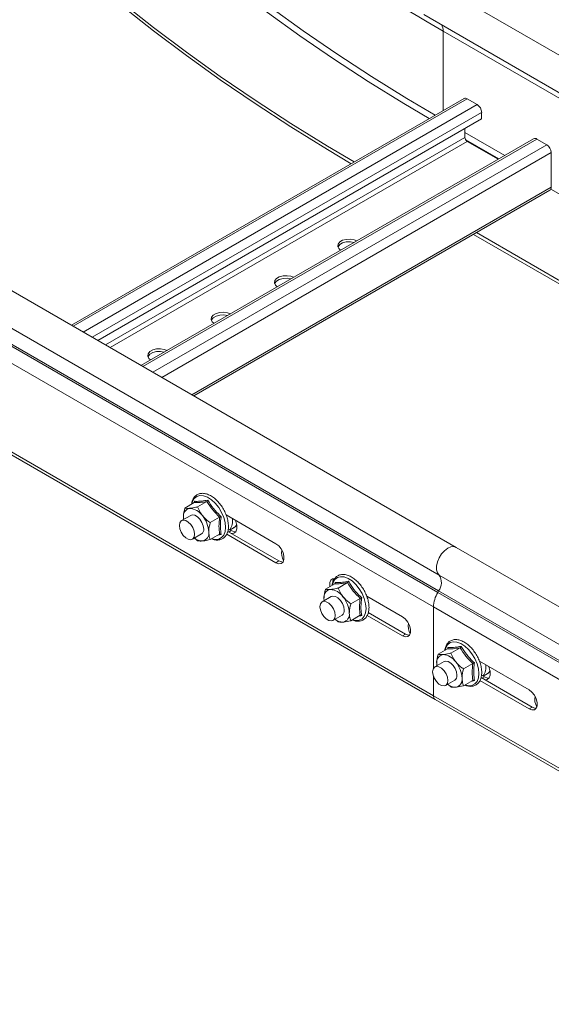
# Model space of a CAD drawing. Header units: millimetres. Extents: x 16 to 6312, y -8659 to -420.
# Tile 56 of 73: x 2058 to 2206, y -2999 to -2724. Entities that reach past the tile are written whole.
import ezdxf

# ---------------------------------------------------------------- set-up
doc = ezdxf.new("R2010")
doc.units = ezdxf.units.MM

msp = doc.modelspace()

# ---------------------------------------------------------------- linework, layer by layer
at = {"color": 7, "linetype": 'Continuous', "lineweight": 15}
for p, q in [((2312.78, -2794.02), (2174.89, -2714.42)), ((2170.34, -2722.3), (2308.23, -2801.9)), ((2175.78, -2726.91), (2313.67, -2806.51)), ((2181.6, -2745.72), (2071.97, -2809.01)), ((2185.26, -2747.4), (2182.5, -2745.81)), ((2186.53, -2751.4), (2079.35, -2813.28)), ((2186.53, -2751.4), (2186.53, -2749.61)), ((2181.86, -2754.1), (2181.86, -2756.58)), ((2201.05, -2756.95), (2091.41, -2820.24)), ((2182.5, -2757.68), (2191.14, -2762.67)), ((2204.7, -2758.63), (2201.95, -2757.03)), ((2205.98, -2770.5), (2205.98, -2760.83)), ((2106.14, -2828.74), (2205.6, -2771.32)), ((2184.23, -2783.66), (2291.89, -2845.81)), ((2185.08, -2783.17), (2291.89, -2844.83)), ((2179.38, -2871.02), (2041.5, -2791.42)), ((2036.75, -2799.17), (2174.63, -2878.76)), ((2036.62, -2803.57), (2174.51, -2883.17)), ((2036.38, -2804.01), (2174.26, -2883.61)), ((2035.21, -2808.06), (2173.1, -2887.66)), ((2035.21, -2832.83), (2173.1, -2912.43)), ((2035.71, -2833.93), (2173.59, -2913.53)), ((2106.3, -2858.54), (2103.69, -2860.05)), ((2106.35, -2858.5), (2106.39, -2858.17)), ((2109.83, -2858.23), (2107.23, -2859.73)), ((2105.31, -2862.09), (2102.76, -2863.56)), ((2103.35, -2863.22), (2103.27, -2862.65)), ((2113.37, -2862.62), (2110.76, -2864.13)), ((2129.08, -2870), (2115.19, -2861.98)), ((2129.93, -2874.81), (2115.63, -2866.56)), ((2116.63, -2866.36), (2115.76, -2865.86)), ((2116.27, -2866.15), (2117.39, -2865.51)), ((2117.39, -2865.51), (2117.32, -2865.55)), ((2105.76, -2868.76), (2108.3, -2867.29)), ((2107.23, -2869.16), (2106.36, -2868.41)), ((2113.37, -2867.34), (2110.76, -2868.84)), ((2115.34, -2867.37), (2129.08, -2875.3)), ((2566.17, -3094.31), (2179.38, -2871.02)), ((2129.93, -2874.81), (2129.08, -2875.3)), ((2561.42, -3102.05), (2174.63, -2878.76)), ((2145.54, -2881.2), (2142.94, -2882.7)), ((2145.59, -2881.15), (2145.63, -2880.82)), ((2149.08, -2880.88), (2146.47, -2882.39)), ((2174.51, -2883.17), (2174.26, -2883.61)), ((2561.29, -3106.46), (2174.51, -2883.17)), ((2144.55, -2884.75), (2142, -2886.22)), ((2142.6, -2885.87), (2142.51, -2885.3)), ((2152.61, -2885.28), (2150.01, -2886.78)), ((2164.43, -2890.41), (2154.43, -2884.63)), ((2561.05, -3106.9), (2174.26, -2883.61)), ((2559.94, -3110.98), (2173.1, -2887.66)), ((2173.1, -2887.66), (2173.1, -2904.75)), ((2145, -2891.41), (2147.55, -2889.94)), ((2146.47, -2891.81), (2145.61, -2891.07)), ((2152.61, -2889.99), (2150.01, -2891.5)), ((2154.59, -2890.03), (2164.43, -2895.71)), ((2165.28, -2895.22), (2154.88, -2889.22)), ((2165.28, -2895.22), (2164.43, -2895.71)), ((2177.01, -2899.36), (2174.4, -2900.87)), ((2177.06, -2899.32), (2177.1, -2898.99)), ((2180.55, -2899.05), (2177.94, -2900.55)), ((2176.02, -2902.91), (2173.47, -2904.38)), ((2174.07, -2904.04), (2173.98, -2903.47)), ((2184.08, -2903.45), (2181.48, -2904.95)), ((2199.79, -2910.82), (2185.9, -2902.8)), ((2173.1, -2907.05), (2173.1, -2912.43)), ((2200.64, -2915.63), (2186.35, -2907.38)), ((2187.34, -2907.18), (2186.47, -2906.68)), ((2186.98, -2906.97), (2188.1, -2906.33)), ((2188.1, -2906.33), (2188.03, -2906.37)), ((2176.47, -2909.58), (2179.02, -2908.11)), ((2177.94, -2909.98), (2177.07, -2909.23)), ((2184.08, -2908.16), (2181.48, -2909.66)), ((2186.05, -2908.19), (2199.79, -2916.12)), ((2559.88, -3135.72), (2173.1, -2912.43)), ((2173.59, -2913.53), (2560.38, -3136.82)), ((2200.64, -2915.63), (2199.79, -2916.12))]:
    msp.add_line(p, q, dxfattribs=at)
at = {"color": 8, "linetype": 'Continuous', "lineweight": 15}
for p, q in [((2175.78, -2749.08), (2175.78, -2726.91)), ((2182.5, -2745.81), (2072.49, -2809.32)), ((2185.26, -2747.4), (2075.25, -2810.91)), ((2186.53, -2749.61), (2077.8, -2812.38)), ((2181.86, -2756.58), (2081.5, -2814.52)), ((2181.86, -2755.19), (2192.97, -2761.61)), ((2182.5, -2757.68), (2082.78, -2815.25)), ((2201.95, -2757.03), (2091.94, -2820.54)), ((2204.7, -2758.63), (2094.7, -2822.13)), ((2182.1, -2757.29), (2191.28, -2762.59)), ((2205.98, -2760.83), (2097.24, -2823.6)), ((2205.98, -2770.5), (2105.61, -2828.44)), ((2205.88, -2771.01), (2312.82, -2832.75)), ((2115.96, -2866.75), (2116.63, -2866.36)), ((2186.67, -2907.57), (2187.34, -2907.18))]:
    msp.add_line(p, q, dxfattribs=at)
at = {"color": 8, "linetype": 'Continuous', "lineweight": 15, "flags": 128}
for points in [[(2053.71, -2650.04), (2058.78, -2656.31), (2065.22, -2663.83), (2071.97, -2671.26), (2079.03, -2678.59), (2086.4, -2685.82), (2094.07, -2692.94), (2102.03, -2699.96), (2110.28, -2706.86), (2118.82, -2713.65), (2127.64, -2720.31), (2136.74, -2726.85), (2146.11, -2733.26), (2155.74, -2739.54), (2165.64, -2745.68), (2173.54, -2750.38)], [(2053.71, -2652.69), (2057.7, -2657.59), (2064.15, -2665.13), (2070.92, -2672.57), (2077.99, -2679.91), (2085.37, -2687.16), (2093.05, -2694.3), (2101.03, -2701.33), (2109.3, -2708.24), (2117.86, -2715.04), (2126.7, -2721.72), (2135.81, -2728.27), (2145.2, -2734.69), (2154.85, -2740.98), (2164.77, -2747.14), (2171.84, -2751.35)], [(2115.03, -2865.44), (2114.9, -2864.09), (2114.52, -2862.68), (2113.91, -2861.26), (2113.11, -2859.92), (2112.15, -2858.73), (2111.1, -2857.76), (2109.99, -2857.05), (2108.91, -2856.64), (2107.89, -2856.56), (2107.01, -2856.81), (2106.3, -2857.38), (2105.8, -2858.23), (2105.6, -2858.95)], [(2111.18, -2868.61), (2112.15, -2868.82), (2113.11, -2868.74), (2113.91, -2868.32), (2114.52, -2867.61), (2114.9, -2866.63), (2115.03, -2865.44)], [(2118.19, -2864.69), (2117.82, -2865.17), (2117.39, -2865.51)], [(2154.27, -2888.09), (2154.14, -2886.75), (2153.76, -2885.33), (2153.16, -2883.92), (2152.35, -2882.58), (2151.4, -2881.39), (2150.34, -2880.41), (2149.24, -2879.7), (2148.15, -2879.3), (2147.14, -2879.22), (2146.25, -2879.47), (2145.54, -2880.03), (2145.04, -2880.89), (2144.85, -2881.6)], [(2150.42, -2891.26), (2151.4, -2891.48), (2152.35, -2891.39), (2153.16, -2890.98), (2153.76, -2890.26), (2154.14, -2889.28), (2154.27, -2888.09)], [(2185.74, -2906.26), (2185.61, -2904.92), (2185.23, -2903.5), (2184.62, -2902.08), (2183.82, -2900.74), (2182.86, -2899.55), (2181.81, -2898.58), (2180.7, -2897.87), (2179.62, -2897.46), (2178.6, -2897.38), (2177.72, -2897.63), (2177.01, -2898.2), (2176.51, -2899.05), (2176.31, -2899.77)], [(2181.89, -2909.43), (2182.86, -2909.64), (2183.82, -2909.56), (2184.62, -2909.14), (2185.23, -2908.43), (2185.61, -2907.45), (2185.74, -2906.26)], [(2188.9, -2905.51), (2188.53, -2905.99), (2188.1, -2906.33)]]:
    msp.add_lwpolyline(points, dxfattribs=at)
at = {"color": 7, "linetype": 'Continuous', "lineweight": 15, "flags": 128}
for points in [[(2034.49, -2670.08), (2039.15, -2675.41), (2046.2, -2683.08), (2053.57, -2690.65), (2061.24, -2698.12), (2069.22, -2705.48), (2077.51, -2712.73), (2086.08, -2719.86), (2094.95, -2726.87), (2104.11, -2733.76), (2113.55, -2740.52), (2123.26, -2747.15), (2133.25, -2753.65), (2143.5, -2760), (2150.07, -2763.92)], [(2035.05, -2669.76), (2039.15, -2674.43), (2046.2, -2682.1), (2053.57, -2689.67), (2061.24, -2697.14), (2069.22, -2704.5), (2077.51, -2711.75), (2086.08, -2718.88), (2094.95, -2725.89), (2104.11, -2732.78), (2113.55, -2739.54), (2123.26, -2746.17), (2133.25, -2752.67), (2143.5, -2759.02), (2150.91, -2763.44)], [(2205.6, -2771.32), (2205.6, -2771.32), (2205.76, -2771.19), (2205.88, -2771.01), (2205.95, -2770.77), (2205.98, -2770.5)], [(2151.71, -2785.43), (2150.96, -2785.15), (2149.87, -2784.98), (2148.74, -2785.04), (2147.72, -2785.31), (2146.92, -2785.77), (2146.45, -2786.36), (2146.35, -2787.01), (2146.64, -2787.64), (2147.12, -2788.07)], [(2150.93, -2785.88), (2149.87, -2785.71), (2148.74, -2785.77), (2147.72, -2786.05), (2146.92, -2786.51), (2146.45, -2787.1), (2146.4, -2787.22)], [(2134.03, -2795.63), (2133.28, -2795.35), (2132.19, -2795.18), (2131.07, -2795.24), (2130.04, -2795.52), (2129.24, -2795.98), (2128.77, -2796.57), (2128.67, -2797.22), (2128.96, -2797.85), (2129.45, -2798.28)], [(2133.26, -2796.08), (2132.19, -2795.92), (2131.07, -2795.98), (2130.04, -2796.25), (2129.24, -2796.71), (2128.77, -2797.3), (2128.72, -2797.42)], [(2116.35, -2805.84), (2115.6, -2805.56), (2114.51, -2805.39), (2113.39, -2805.45), (2112.37, -2805.72), (2111.57, -2806.18), (2111.09, -2806.77), (2110.99, -2807.42), (2111.28, -2808.05), (2111.77, -2808.48)], [(2115.58, -2806.29), (2114.51, -2806.12), (2113.39, -2806.18), (2112.37, -2806.46), (2111.57, -2806.92), (2111.09, -2807.51), (2111.04, -2807.63)], [(2098.68, -2816.04), (2097.93, -2815.76), (2096.84, -2815.59), (2095.71, -2815.65), (2094.69, -2815.93), (2093.89, -2816.39), (2093.41, -2816.98), (2093.31, -2817.63), (2093.61, -2818.26), (2094.09, -2818.69)], [(2097.9, -2816.49), (2096.84, -2816.33), (2095.71, -2816.39), (2094.69, -2816.66), (2093.89, -2817.12), (2093.41, -2817.71), (2093.36, -2817.83)], [(2102.14, -2864.93), (2102.27, -2864.17), (2102.63, -2863.65), (2103.2, -2863.43), (2103.89, -2863.53), (2104.63, -2863.96), (2105.32, -2864.65), (2105.88, -2865.52), (2106.25, -2866.47), (2106.38, -2867.38), (2106.25, -2868.15), (2105.88, -2868.67), (2105.32, -2868.89), (2104.63, -2868.78), (2103.89, -2868.36), (2103.2, -2867.67), (2102.63, -2866.8), (2102.27, -2865.85), (2102.14, -2864.93)], [(2103.3, -2863.25), (2103.3, -2863.2), (2103.27, -2862.65)], [(2108.93, -2865.91), (2108.8, -2865), (2108.43, -2864.05), (2107.87, -2863.18), (2107.17, -2862.49), (2106.44, -2862.06), (2105.74, -2861.96), (2105.31, -2862.09)], [(2117.79, -2863.48), (2117.93, -2863.8), (2118.22, -2864.91), (2118.22, -2865.9), (2117.93, -2866.66), (2117.38, -2867.1), (2116.7, -2867.18)], [(2117.91, -2866.69), (2117.48, -2866.68), (2116.63, -2866.36)], [(2129.08, -2875.3), (2129.86, -2875.6), (2130.56, -2875.54), (2131.07, -2875.13), (2131.34, -2874.42), (2131.34, -2873.5), (2131.07, -2872.47), (2130.56, -2871.47), (2129.86, -2870.61), (2129.08, -2870)], [(2179.38, -2871.02), (2178.77, -2870.82), (2177.94, -2870.89), (2177.05, -2871.28), (2176.16, -2871.96), (2175.35, -2872.87), (2174.67, -2873.95), (2174.18, -2875.1), (2173.93, -2876.25), (2173.92, -2877.29), (2174.16, -2878.15), (2174.63, -2878.76)], [(2179.38, -2871.02), (2178.77, -2870.82), (2177.94, -2870.89), (2177.05, -2871.28), (2176.16, -2871.96), (2175.35, -2872.87), (2174.67, -2873.95), (2174.18, -2875.1), (2173.93, -2876.25), (2173.92, -2877.29), (2174.16, -2878.15), (2174.63, -2878.76)], [(2131.07, -2875.12), (2130.71, -2875.11), (2129.93, -2874.81)], [(2145.56, -2879.7), (2144.93, -2879.77), (2144.41, -2880.18), (2144.14, -2880.88), (2144.14, -2881.81), (2144.17, -2881.99)], [(2144.95, -2880.82), (2144.99, -2880.39), (2145.26, -2879.69)], [(2141.38, -2887.59), (2141.51, -2886.83), (2141.88, -2886.3), (2142.44, -2886.08), (2143.14, -2886.19), (2143.87, -2886.61), (2144.56, -2887.31), (2145.13, -2888.18), (2145.5, -2889.13), (2145.63, -2890.04), (2145.5, -2890.8), (2145.13, -2891.33), (2144.56, -2891.55), (2143.87, -2891.44), (2143.14, -2891.01), (2142.44, -2890.32), (2141.88, -2889.45), (2141.51, -2888.5), (2141.38, -2887.59)], [(2142.55, -2885.9), (2142.54, -2885.85), (2142.51, -2885.3)], [(2148.17, -2888.57), (2148.04, -2887.66), (2147.67, -2886.71), (2147.11, -2885.84), (2146.42, -2885.15), (2145.68, -2884.72), (2144.99, -2884.61), (2144.55, -2884.75)], [(2164.43, -2895.71), (2165.22, -2896.01), (2165.91, -2895.95), (2166.42, -2895.54), (2166.7, -2894.83), (2166.7, -2893.91), (2166.42, -2892.88), (2165.91, -2891.88), (2165.22, -2891.02), (2164.43, -2890.41)], [(2166.43, -2895.53), (2166.07, -2895.52), (2165.28, -2895.22)], [(2172.85, -2905.76), (2172.98, -2904.99), (2173.35, -2904.47), (2173.91, -2904.25), (2174.6, -2904.35), (2175.34, -2904.78), (2176.03, -2905.47), (2176.6, -2906.34), (2176.96, -2907.29), (2177.09, -2908.2), (2176.96, -2908.97), (2176.6, -2909.49), (2176.03, -2909.71), (2175.34, -2909.6), (2174.6, -2909.18), (2173.91, -2908.49), (2173.35, -2907.62), (2172.98, -2906.67), (2172.85, -2905.76)], [(2174.02, -2904.07), (2174.01, -2904.02), (2173.98, -2903.47)], [(2179.64, -2906.73), (2179.51, -2905.82), (2179.14, -2904.87), (2178.58, -2904), (2177.88, -2903.31), (2177.15, -2902.89), (2176.45, -2902.78), (2176.02, -2902.91)], [(2188.5, -2904.3), (2188.64, -2904.62), (2188.93, -2905.73), (2188.93, -2906.72), (2188.64, -2907.48), (2188.09, -2907.92), (2187.41, -2908)], [(2188.62, -2907.51), (2188.19, -2907.5), (2187.34, -2907.18)], [(2199.79, -2916.12), (2200.58, -2916.42), (2201.27, -2916.36), (2201.78, -2915.95), (2202.05, -2915.24), (2202.05, -2914.32), (2201.78, -2913.29), (2201.27, -2912.29), (2200.58, -2911.43), (2199.79, -2910.82)], [(2173.1, -2912.43), (2173.13, -2912.8), (2173.23, -2913.11), (2173.38, -2913.36), (2173.59, -2913.53), (2173.59, -2913.53)], [(2173.1, -2912.43), (2173.13, -2912.8), (2173.23, -2913.11), (2173.38, -2913.36), (2173.59, -2913.53), (2173.59, -2913.53)], [(2201.78, -2915.94), (2201.42, -2915.93), (2200.64, -2915.63)]]:
    msp.add_lwpolyline(points, dxfattribs=at)
at = {"color": 8, "linetype": 'Continuous', "lineweight": 15}
for centre, radius, start, end in [((2419.4, -2300.74), 490.88, 230.5138, 240.246), ((2172.91, -2726.77), 2.87, 357.31, 34.4593)]:
    msp.add_arc(centre, radius, start, end, dxfattribs=at)
at = {"color": 7, "linetype": 'Continuous', "lineweight": 15}
for centre, radius, start, end in [((2181.97, -2746.54), 0.905, 54.3727, 114.3151), ((2183.77, -2749.73), 2.77, 2.6063, 57.3948), ((2183.25, -2756.52), 1.38, 182.6063, 237.3959), ((2201.42, -2757.77), 0.905, 54.3853, 114.3026), ((2203.21, -2760.96), 2.77, 2.6024, 57.3965), ((2105.44, -2862.3), 2.2, 100.545, 189.2514), ((2104.76, -2864.69), 4.56, 33.4332, 86.5722), ((2102.67, -2867.08), 7.67, 2.6382, 39.7726), ((2112.94, -2863.67), 4.06, 323.1659, 9.6431), ((2107.51, -2866.1), 1.43, 303.807, 7.5081), ((2108.17, -2867.08), 2.2, 280.5474, 9.2537), ((2108.56, -2865.68), 3.57, 230.7945, 270.1922), ((2134.75, -2872.67), 4.1, 167.5325, 211.1987), ((2171.58, -2880.88), 3.72, 321.955, 34.7629), ((2144.68, -2884.95), 2.2, 100.543, 189.2535), ((2144.01, -2887.34), 4.56, 33.4325, 86.5729), ((2141.92, -2889.74), 7.67, 2.6393, 39.7716), ((2181.68, -2887.94), 8.59, 149.7167, 178.1234), ((2146.75, -2888.76), 1.43, 303.807, 7.5081), ((2147.8, -2888.33), 3.57, 230.7892, 270.1976), ((2147.41, -2889.74), 2.2, 280.5496, 9.2515), ((2170.11, -2893.08), 4.1, 167.5391, 211.1921), ((2176.15, -2903.12), 2.2, 100.543, 189.2535), ((2175.48, -2905.51), 4.56, 33.4325, 86.5729), ((2173.38, -2907.9), 7.67, 2.6393, 39.7716), ((2183.65, -2904.49), 4.06, 323.1659, 9.6431), ((2178.22, -2906.92), 1.43, 303.807, 7.5081), ((2178.88, -2907.9), 2.2, 280.5496, 9.2515), ((2179.27, -2906.5), 3.57, 230.7892, 270.1976), ((2205.46, -2913.49), 4.1, 167.5325, 211.1987)]:
    msp.add_arc(centre, radius, start, end, dxfattribs=at)
for points, knots in [([(2111.1, -2868.65), (2111.44, -2868.77), (2112.15, -2869.02), (2113.17, -2869.02), (2114.12, -2868.73), (2114.88, -2868.14), (2115.43, -2867.33), (2115.76, -2866.32), (2115.85, -2865.33), (2115.8, -2864.26), (2115.6, -2863.11), (2115.14, -2861.73), (2114.48, -2860.38), (2113.66, -2859.12), (2112.71, -2858), (2111.66, -2857.08), (2110.56, -2856.4), (2109.44, -2855.99), (2108.36, -2855.89), (2107.39, -2856.12), (2106.57, -2856.64), (2105.98, -2857.41), (2105.63, -2858.2), (2105.57, -2858.78), (2105.55, -2858.98)], [0, 0, 0, 0, 0.044799, 0.093787, 0.141221, 0.186876, 0.232059, 0.278214, 0.325553, 0.351346, 0.400013, 0.448603, 0.497098, 0.545575, 0.594128, 0.642851, 0.691855, 0.741168, 0.790344, 0.838243, 0.88423, 0.929435, 0.975243, 1, 1, 1, 1]), ([(2106.39, -2858.17), (2106.39, -2858.17), (2106.4, -2858.21), (2106.42, -2858.28), (2106.41, -2858.39), (2106.38, -2858.48), (2106.32, -2858.52), (2106.3, -2858.54)], [0, 0, 0, 0, 0.007927, 0.267539, 0.528673, 0.763831, 1, 1, 1, 1]), ([(2109.83, -2858.23), (2109.16, -2858.33), (2107.8, -2858.55), (2106.8, -2858.54), (2106.3, -2858.54)], [0, 0, 0, 0, 0.492141, 1, 1, 1, 1]), ([(2106.39, -2858.17), (2106.5, -2858.17), (2107.08, -2858.2), (2108.24, -2858.16), (2109.51, -2857.94), (2110.1, -2857.83)], [0, 0, 0, 0, 0.118083, 0.592259, 1, 1, 1, 1]), ([(2110.1, -2857.83), (2110.1, -2857.84), (2110.09, -2857.88), (2110.06, -2857.96), (2110, -2858.07), (2109.92, -2858.17), (2109.86, -2858.21), (2109.83, -2858.23)], [0, 0, 0, 0, 0.007952, 0.267529, 0.528594, 0.763839, 1, 1, 1, 1]), ([(2113.37, -2862.62), (2112.7, -2861.96), (2111.33, -2860.6), (2110.34, -2859.03), (2109.83, -2858.23)], [0, 0, 0, 0, 0.492141, 1, 1, 1, 1]), ([(2110.1, -2857.83), (2110.21, -2858.03), (2110.79, -2859.03), (2111.94, -2860.65), (2113.22, -2861.89), (2113.81, -2862.46)], [0, 0, 0, 0, 0.118085, 0.592263, 1, 1, 1, 1]), ([(2103.27, -2862.65), (2103.27, -2862.53), (2103.29, -2861.74), (2103.47, -2860.84), (2103.69, -2860.08), (2103.69, -2860.05)], [0, 0, 0, 0, 0.148488, 0.96557, 1, 1, 1, 1]), ([(2103.69, -2860.05), (2104.02, -2860.11), (2104.38, -2860.19), (2104.98, -2860.14), (2105.04, -2860.13)], [0, 0, 0, 0, 0.896024, 1, 1, 1, 1]), ([(2105.04, -2860.13), (2105.58, -2860.06), (2106.26, -2859.96), (2107.07, -2859.77), (2107.23, -2859.73)], [0, 0, 0, 0, 0.801479, 1, 1, 1, 1]), ([(2107.23, -2859.73), (2107.55, -2860.49), (2107.92, -2861.34), (2108.51, -2862.1), (2108.57, -2862.17)], [0, 0, 0, 0, 0.896015, 1, 1, 1, 1]), ([(2108.57, -2862.17), (2109.11, -2862.75), (2109.79, -2863.46), (2110.6, -2864.02), (2110.76, -2864.13)], [0, 0, 0, 0, 0.801477, 1, 1, 1, 1]), ([(2113.37, -2867.34), (2113.28, -2866.62), (2113.09, -2865.16), (2113.28, -2863.48), (2113.37, -2862.62)], [0, 0, 0, 0, 0.492148, 1, 1, 1, 1]), ([(2113.37, -2862.62), (2113.4, -2862.61), (2113.46, -2862.58), (2113.58, -2862.53), (2113.7, -2862.49), (2113.78, -2862.47), (2113.81, -2862.46), (2113.81, -2862.46)], [0, 0, 0, 0, 0.236197, 0.471347, 0.732471, 0.992074, 1, 1, 1, 1]), ([(2113.81, -2862.46), (2113.78, -2862.66), (2113.63, -2863.71), (2113.52, -2865.44), (2113.72, -2866.79), (2113.81, -2867.41)], [0, 0, 0, 0, 0.118082, 0.592258, 1, 1, 1, 1]), ([(2110.34, -2866.73), (2110.34, -2866.61), (2110.36, -2865.82), (2110.54, -2864.92), (2110.76, -2864.16), (2110.76, -2864.13)], [0, 0, 0, 0, 0.148488, 0.96557, 1, 1, 1, 1]), ([(2110.76, -2868.84), (2110.7, -2868.68), (2110.46, -2868.07), (2110.39, -2867.3), (2110.34, -2866.73)], [0, 0, 0, 0, 0.263262, 1, 1, 1, 1]), ([(2117.28, -2865.52), (2117.44, -2865.45), (2117.81, -2865.27), (2118.05, -2864.92), (2118.2, -2864.72)], [0, 0, 0, 0, 0.409345, 1, 1, 1, 1]), ([(2108.57, -2869.25), (2108.14, -2869.26), (2107.61, -2869.27), (2107.29, -2869.18), (2107.23, -2869.16)], [0, 0, 0, 0, 0.801451, 1, 1, 1, 1]), ([(2110.76, -2868.84), (2110.05, -2869), (2109.25, -2869.18), (2108.64, -2869.24), (2108.57, -2869.25)], [0, 0, 0, 0, 0.8960465, 1, 1, 1, 1]), ([(2113.81, -2867.41), (2113.64, -2867.44), (2113.37, -2867.48), (2113.14, -2867.51), (2113.06, -2867.52)], [0, 0, 0, 0, 0.66923, 1, 1, 1, 1]), ([(2113.37, -2867.34), (2113.4, -2867.33), (2113.46, -2867.3), (2113.58, -2867.3), (2113.7, -2867.34), (2113.78, -2867.38), (2113.81, -2867.41), (2113.81, -2867.41)], [0, 0, 0, 0, 0.236197, 0.471348, 0.732474, 0.992129, 1, 1, 1, 1]), ([(2150.35, -2891.3), (2150.68, -2891.42), (2151.39, -2891.68), (2152.42, -2891.68), (2153.36, -2891.38), (2154.12, -2890.8), (2154.67, -2889.98), (2155, -2888.98), (2155.1, -2887.99), (2155.05, -2886.91), (2154.84, -2885.77), (2154.38, -2884.39), (2153.73, -2883.03), (2152.91, -2881.77), (2151.95, -2880.66), (2150.91, -2879.74), (2149.8, -2879.06), (2148.69, -2878.65), (2147.61, -2878.55), (2146.63, -2878.77), (2145.82, -2879.3), (2145.23, -2880.06), (2144.88, -2880.85), (2144.81, -2881.43), (2144.79, -2881.63)], [0, 0, 0, 0, 0.0448025, 0.0937904, 0.1412243, 0.1868797, 0.2320608, 0.2782155, 0.325555, 0.3513478, 0.4000142, 0.4486032, 0.4970987, 0.5455786, 0.594131, 0.6428505, 0.6918548, 0.7411714, 0.7903469, 0.838243, 0.8842319, 0.9294348, 0.9752434, 1, 1, 1, 1]), ([(2145.63, -2880.82), (2145.75, -2880.83), (2146.33, -2880.86), (2147.48, -2880.81), (2148.76, -2880.59), (2149.34, -2880.49)], [0, 0, 0, 0, 0.118083, 0.592259, 1, 1, 1, 1]), ([(2149.34, -2880.49), (2149.34, -2880.49), (2149.33, -2880.53), (2149.3, -2880.61), (2149.24, -2880.73), (2149.16, -2880.82), (2149.11, -2880.86), (2149.08, -2880.88)], [0, 0, 0, 0, 0.007952, 0.267529, 0.528594, 0.763839, 1, 1, 1, 1]), ([(2149.34, -2880.49), (2149.46, -2880.69), (2150.03, -2881.68), (2151.18, -2883.31), (2152.46, -2884.54), (2153.06, -2885.11)], [0, 0, 0, 0, 0.118085, 0.592263, 1, 1, 1, 1]), ([(2142.51, -2885.3), (2142.52, -2885.18), (2142.53, -2884.4), (2142.72, -2883.5), (2142.93, -2882.73), (2142.94, -2882.7)], [0, 0, 0, 0, 0.148488, 0.96557, 1, 1, 1, 1]), ([(2142.94, -2882.7), (2143.26, -2882.77), (2143.63, -2882.84), (2144.22, -2882.79), (2144.28, -2882.79)], [0, 0, 0, 0, 0.896024, 1, 1, 1, 1]), ([(2144.28, -2882.79), (2144.82, -2882.71), (2145.5, -2882.62), (2146.31, -2882.42), (2146.47, -2882.39)], [0, 0, 0, 0, 0.801446, 1, 1, 1, 1]), ([(2145.63, -2880.82), (2145.63, -2880.82), (2145.64, -2880.86), (2145.66, -2880.94), (2145.66, -2881.05), (2145.62, -2881.14), (2145.57, -2881.18), (2145.54, -2881.2)], [0, 0, 0, 0, 0.007927, 0.267551, 0.528551, 0.76382, 1, 1, 1, 1]), ([(2149.08, -2880.88), (2148.41, -2880.99), (2147.04, -2881.2), (2146.05, -2881.2), (2145.54, -2881.2)], [0, 0, 0, 0, 0.492141, 1, 1, 1, 1]), ([(2146.47, -2882.39), (2146.8, -2883.15), (2147.16, -2884), (2147.76, -2884.75), (2147.82, -2884.83)], [0, 0, 0, 0, 0.896015, 1, 1, 1, 1]), ([(2152.61, -2885.28), (2151.94, -2884.61), (2150.58, -2883.26), (2149.58, -2881.68), (2149.08, -2880.88)], [0, 0, 0, 0, 0.492141, 1, 1, 1, 1]), ([(2147.82, -2884.83), (2148.36, -2885.4), (2149.04, -2886.11), (2149.85, -2886.67), (2150.01, -2886.78)], [0, 0, 0, 0, 0.801477, 1, 1, 1, 1]), ([(2152.61, -2889.99), (2152.52, -2889.27), (2152.33, -2887.81), (2152.52, -2886.13), (2152.61, -2885.28)], [0, 0, 0, 0, 0.492148, 1, 1, 1, 1]), ([(2152.61, -2885.28), (2152.65, -2885.26), (2152.71, -2885.23), (2152.82, -2885.18), (2152.94, -2885.14), (2153.02, -2885.12), (2153.06, -2885.11), (2153.06, -2885.11)], [0, 0, 0, 0, 0.236135, 0.471359, 0.732308, 0.991883, 1, 1, 1, 1]), ([(2153.06, -2885.11), (2153.03, -2885.32), (2152.87, -2886.37), (2152.76, -2888.1), (2152.97, -2889.44), (2153.06, -2890.06)], [0, 0, 0, 0, 0.118082, 0.592258, 1, 1, 1, 1]), ([(2149.58, -2889.39), (2149.59, -2889.27), (2149.6, -2888.48), (2149.79, -2887.58), (2150, -2886.81), (2150.01, -2886.78)], [0, 0, 0, 0, 0.148488, 0.96557, 1, 1, 1, 1]), ([(2150.01, -2891.5), (2149.29, -2891.66), (2148.49, -2891.84), (2147.88, -2891.9), (2147.82, -2891.9)], [0, 0, 0, 0, 0.8960465, 1, 1, 1, 1]), ([(2150.01, -2891.5), (2149.94, -2891.34), (2149.7, -2890.72), (2149.63, -2889.95), (2149.58, -2889.39)], [0, 0, 0, 0, 0.263262, 1, 1, 1, 1]), ([(2153.06, -2890.06), (2152.88, -2890.09), (2152.61, -2890.14), (2152.38, -2890.17), (2152.3, -2890.17)], [0, 0, 0, 0, 0.669166, 1, 1, 1, 1]), ([(2152.61, -2889.99), (2152.65, -2889.98), (2152.71, -2889.96), (2152.82, -2889.96), (2152.94, -2889.99), (2153.02, -2890.04), (2153.06, -2890.06), (2153.06, -2890.06)], [0, 0, 0, 0, 0.236135, 0.47136, 0.73231, 0.991937, 1, 1, 1, 1]), ([(2147.82, -2891.9), (2147.39, -2891.91), (2146.86, -2891.92), (2146.54, -2891.83), (2146.47, -2891.81)], [0, 0, 0, 0, 0.801451, 1, 1, 1, 1]), ([(2181.81, -2909.47), (2182.15, -2909.59), (2182.86, -2909.84), (2183.88, -2909.84), (2184.83, -2909.55), (2185.59, -2908.96), (2186.14, -2908.15), (2186.47, -2907.14), (2186.56, -2906.15), (2186.51, -2905.08), (2186.31, -2903.93), (2185.85, -2902.55), (2185.19, -2901.2), (2184.37, -2899.94), (2183.42, -2898.82), (2182.37, -2897.9), (2181.27, -2897.22), (2180.15, -2896.81), (2179.08, -2896.71), (2178.1, -2896.94), (2177.28, -2897.46), (2176.69, -2898.23), (2176.35, -2899.02), (2176.28, -2899.6), (2176.26, -2899.8)], [0, 0, 0, 0, 0.044803, 0.09379, 0.141224, 0.18688, 0.232061, 0.278215, 0.325555, 0.351347, 0.400015, 0.448604, 0.497099, 0.545576, 0.594132, 0.642851, 0.691856, 0.741172, 0.790348, 0.838244, 0.88423, 0.929435, 0.975243, 1, 1, 1, 1]), ([(2177.1, -2898.99), (2177.1, -2898.99), (2177.11, -2899.03), (2177.13, -2899.1), (2177.12, -2899.21), (2177.09, -2899.3), (2177.04, -2899.34), (2177.01, -2899.36)], [0, 0, 0, 0, 0.007927, 0.267551, 0.528551, 0.76382, 1, 1, 1, 1]), ([(2180.55, -2899.05), (2179.87, -2899.15), (2178.51, -2899.37), (2177.51, -2899.36), (2177.01, -2899.36)], [0, 0, 0, 0, 0.492141, 1, 1, 1, 1]), ([(2177.1, -2898.99), (2177.21, -2898.99), (2177.8, -2899.02), (2178.95, -2898.98), (2180.22, -2898.76), (2180.81, -2898.66)], [0, 0, 0, 0, 0.118083, 0.592259, 1, 1, 1, 1]), ([(2180.81, -2898.66), (2180.81, -2898.66), (2180.8, -2898.7), (2180.77, -2898.78), (2180.71, -2898.89), (2180.63, -2898.99), (2180.57, -2899.03), (2180.55, -2899.05)], [0, 0, 0, 0, 0.007952, 0.267529, 0.528594, 0.763839, 1, 1, 1, 1]), ([(2184.08, -2903.45), (2183.41, -2902.78), (2182.04, -2901.42), (2181.05, -2899.85), (2180.55, -2899.05)], [0, 0, 0, 0, 0.492141, 1, 1, 1, 1]), ([(2180.81, -2898.66), (2180.93, -2898.85), (2181.5, -2899.85), (2182.65, -2901.47), (2183.93, -2902.71), (2184.53, -2903.28)], [0, 0, 0, 0, 0.118085, 0.592263, 1, 1, 1, 1]), ([(2173.98, -2903.47), (2173.98, -2903.35), (2174, -2902.56), (2174.18, -2901.66), (2174.4, -2900.9), (2174.4, -2900.87)], [0, 0, 0, 0, 0.148488, 0.96557, 1, 1, 1, 1]), ([(2174.4, -2900.87), (2174.73, -2900.93), (2175.09, -2901.01), (2175.69, -2900.96), (2175.75, -2900.95)], [0, 0, 0, 0, 0.896024, 1, 1, 1, 1]), ([(2175.75, -2900.95), (2176.29, -2900.88), (2176.97, -2900.78), (2177.78, -2900.59), (2177.94, -2900.55)], [0, 0, 0, 0, 0.801479, 1, 1, 1, 1]), ([(2177.94, -2900.55), (2178.26, -2901.31), (2178.63, -2902.16), (2179.22, -2902.92), (2179.28, -2903)], [0, 0, 0, 0, 0.896015, 1, 1, 1, 1]), ([(2179.28, -2903), (2179.83, -2903.57), (2180.5, -2904.28), (2181.31, -2904.84), (2181.48, -2904.95)], [0, 0, 0, 0, 0.801477, 1, 1, 1, 1]), ([(2181.05, -2907.55), (2181.05, -2907.43), (2181.07, -2906.65), (2181.25, -2905.74), (2181.47, -2904.98), (2181.48, -2904.95)], [0, 0, 0, 0, 0.148488, 0.96557, 1, 1, 1, 1]), ([(2184.08, -2908.16), (2183.99, -2907.44), (2183.8, -2905.98), (2183.99, -2904.3), (2184.08, -2903.45)], [0, 0, 0, 0, 0.492148, 1, 1, 1, 1]), ([(2184.08, -2903.45), (2184.11, -2903.43), (2184.17, -2903.4), (2184.29, -2903.35), (2184.41, -2903.31), (2184.49, -2903.28), (2184.52, -2903.28), (2184.53, -2903.28)], [0, 0, 0, 0, 0.236143, 0.471375, 0.73248, 0.991882, 1, 1, 1, 1]), ([(2184.53, -2903.28), (2184.49, -2903.49), (2184.34, -2904.53), (2184.23, -2906.26), (2184.43, -2907.61), (2184.53, -2908.23)], [0, 0, 0, 0, 0.118082, 0.592258, 1, 1, 1, 1]), ([(2181.48, -2909.66), (2181.41, -2909.5), (2181.17, -2908.89), (2181.1, -2908.12), (2181.05, -2907.55)], [0, 0, 0, 0, 0.263262, 1, 1, 1, 1]), ([(2187.99, -2906.34), (2188.15, -2906.27), (2188.52, -2906.1), (2188.76, -2905.74), (2188.91, -2905.54)], [0, 0, 0, 0, 0.409345, 1, 1, 1, 1]), ([(2179.28, -2910.07), (2178.86, -2910.08), (2178.32, -2910.09), (2178, -2910), (2177.94, -2909.98)], [0, 0, 0, 0, 0.801451, 1, 1, 1, 1]), ([(2181.48, -2909.66), (2180.76, -2909.82), (2179.96, -2910), (2179.35, -2910.06), (2179.28, -2910.07)], [0, 0, 0, 0, 0.8960465, 1, 1, 1, 1]), ([(2184.53, -2908.23), (2184.35, -2908.26), (2184.08, -2908.31), (2183.85, -2908.33), (2183.77, -2908.34)], [0, 0, 0, 0, 0.66923, 1, 1, 1, 1]), ([(2184.08, -2908.16), (2184.11, -2908.15), (2184.17, -2908.12), (2184.29, -2908.13), (2184.41, -2908.16), (2184.49, -2908.2), (2184.52, -2908.23), (2184.53, -2908.23)], [0, 0, 0, 0, 0.236143, 0.471376, 0.732482, 0.991937, 1, 1, 1, 1])]:
    msp.add_open_spline(points, degree=3, knots=knots, dxfattribs=at)

doc.saveas('drawing.dxf')
